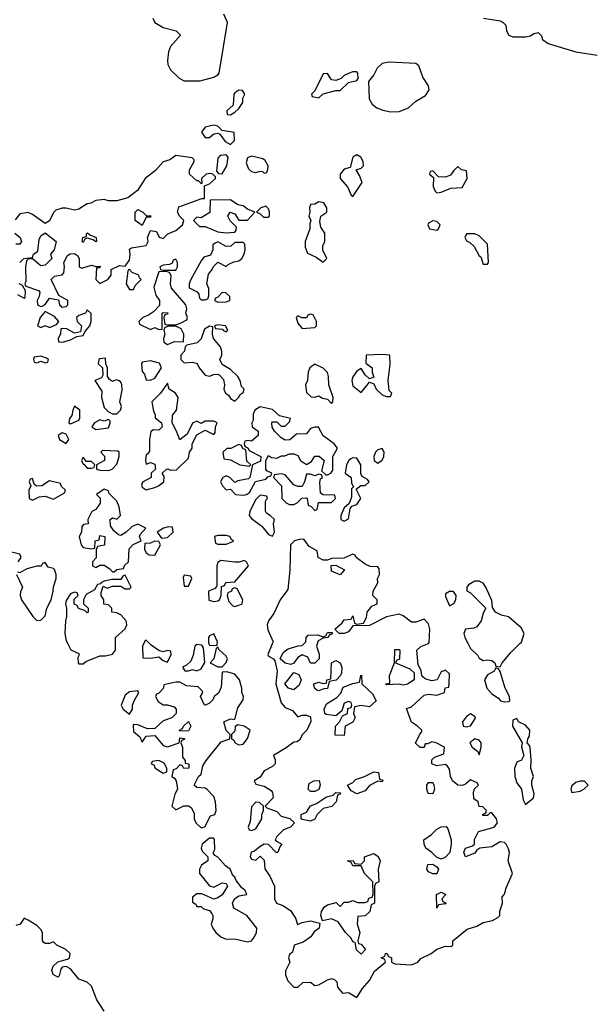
# Model space of a CAD drawing. Header units: inches. Extents: x 2789275 to 2951659, y 860290 to 1033804.
# Tile 173 of 256: x 2863729 to 2866467, y 1018289 to 1022963. Entities that reach past the tile are written whole.
import ezdxf

# ---------------------------------------------------------------- set-up
doc = ezdxf.new("R2010")
doc.units = ezdxf.units.IN
doc.header["$MEASUREMENT"] = 0
doc.layers.add('C8061', color=7, linetype='Continuous')
doc.layers.add('C8062', color=7, linetype='Continuous')

msp = doc.modelspace()

# ---------------------------------------------------------------- linework, layer by layer
at = {"layer": 'C8061', "color": 2, "elevation": 2}
for points in [[(2863957.1, 1020000), (2863971.6, 1019971.6), (2864010, 1019954), (2864011.6, 1019948.4), (2864004.7, 1019935.3), (2864006, 1019910), (2864010, 1019904.7), (2864030, 1019904.7), (2864042.7, 1019917.3), (2864110, 1019942.8), (2864136.5, 1019943.5), (2864170, 1019951.3), (2864184, 1019970), (2864184, 1020000)], [(2864317.5, 1020000), (2864312, 1019990), (2864314, 1019934), (2864350, 1019932), (2864390, 1019938), (2864410, 1019922), (2864430, 1019914), (2864448, 1019950), (2864446, 1019966), (2864430, 1019968), (2864410, 1019962), (2864390, 1019968), (2864353.6, 1019993.6), (2864347.3, 1020000)], [(2864627, 1020000), (2864630, 1019994), (2864650, 1019992), (2864666, 1019994), (2864666.8, 1020000)], [(2864928, 1020000), (2864907.7, 1019950), (2864910, 1019942), (2864934, 1019930), (2864939.6, 1019919.6), (2864951, 1019871), (2864944.7, 1019810), (2864970, 1019721), (2864990, 1019698), (2865023.6, 1019683.6), (2865050, 1019654), (2865070, 1019662), (2865090, 1019662), (2865110, 1019654), (2865111.6, 1019631.6), (2865092, 1019590), (2865071.3, 1019570), (2865056.9, 1019543.1), (2865044.7, 1019535.3), (2865030, 1019534), (2864994, 1019506), (2864934, 1019470), (2864942, 1019450), (2864942, 1019430), (2864930, 1019418), (2864890, 1019398), (2864870, 1019368), (2864842, 1019350), (2864850, 1019334), (2864890, 1019324.7), (2864923.6, 1019303.6), (2864930, 1019294), (2864932, 1019270), (2864894, 1019230), (2864902, 1019222), (2864950, 1019204.7), (2864970, 1019182), (2865011.6, 1019171.6), (2865034, 1019150), (2865014, 1019130), (2864982, 1019118), (2864950, 1019086), (2864942, 1019070), (2864944.7, 1019064.7), (2864974, 1019050), (2864963.6, 1019036.4), (2864954, 1019010), (2864946, 1019010), (2864910, 1019048), (2864890, 1019048.7), (2864870, 1019039), (2864844, 1019016), (2864828.7, 1019011.3), (2864824, 1018990), (2864830, 1018978), (2864850, 1018974), (2864870, 1018992), (2864890, 1018974), (2864892.7, 1018932.7), (2864916.8, 1018896.8), (2864939.1, 1018850), (2864939.3, 1018790), (2864948.2, 1018770), (2864979, 1018759), (2865014.9, 1018734.9), (2865038, 1018698), (2865048.2, 1018668.2), (2865070, 1018678), (2865110, 1018684.7), (2865154, 1018674), (2865151.3, 1018650), (2865127.1, 1018632.9), (2865110.6, 1018609.4), (2865075.3, 1018584.7), (2865032, 1018570), (2865023.6, 1018536.4), (2865010, 1018526), (2865004.7, 1018510), (2865012, 1018490), (2864991.6, 1018448.4), (2864991.6, 1018428.4), (2865001.4, 1018401.4), (2865030, 1018371.3), (2865050, 1018371), (2865072.7, 1018392.7), (2865110, 1018394), (2865130, 1018378), (2865150, 1018381), (2865190, 1018406), (2865211.1, 1018411.1), (2865225.4, 1018405.4), (2865235.3, 1018395.3), (2865238, 1018370), (2865262, 1018342), (2865290, 1018344.7), (2865330, 1018322), (2865356, 1018364), (2865390, 1018402), (2865413.6, 1018446.4), (2865466, 1018490), (2865462, 1018502), (2865446, 1018510), (2865462, 1018518), (2865466, 1018530), (2865474, 1018530), (2865478, 1018518), (2865494, 1018510), (2865494, 1018490), (2865510, 1018482), (2865590, 1018477.3), (2865619, 1018490), (2865634, 1018506), (2865682, 1018530), (2865710, 1018551.3), (2865750, 1018564.7), (2865776.4, 1018563.6), (2865786, 1018570), (2865786, 1018590), (2865854, 1018646), (2865900.2, 1018659.8), (2865930, 1018678), (2865973.2, 1018686.8), (2865999, 1018701), (2866008, 1018710), (2866008.9, 1018731.1), (2866022, 1018770), (2866020.4, 1018799.6), (2866030, 1018812), (2866038, 1018842), (2866069.2, 1018910), (2866048, 1018970), (2866054.5, 1019010), (2866050, 1019028), (2866039, 1019050), (2866030, 1019057.2), (2866010, 1019061.2), (2865970, 1019036), (2865914, 1019030), (2865899.6, 1019020.4), (2865890, 1019006), (2865846, 1018990), (2865838, 1019010), (2865840.4, 1019019.6), (2865846, 1019030), (2865879, 1019041), (2865888, 1019050), (2865888.9, 1019071.1), (2865908, 1019110), (2865982, 1019130), (2865997.2, 1019150), (2865992.7, 1019170), (2865970, 1019198), (2865962, 1019198), (2865950, 1019186), (2865930, 1019186), (2865926, 1019190), (2865942, 1019198), (2865946, 1019210), (2865927.3, 1019227.3), (2865910, 1019228), (2865906, 1019250), (2865884.7, 1019264.7), (2865883.1, 1019296.9), (2865888.7, 1019311.3), (2865908, 1019330), (2865900.4, 1019340.4), (2865870, 1019355.3), (2865846, 1019334), (2865830, 1019328), (2865810, 1019328.7), (2865784, 1019350), (2865774, 1019370), (2865770, 1019406), (2865760.4, 1019420.4), (2865750, 1019428), (2865710, 1019422), (2865686, 1019430), (2865686, 1019450), (2865698, 1019462), (2865742, 1019478), (2865746, 1019510), (2865706, 1019530), (2865685.4, 1019534.6), (2865666, 1019526), (2865654, 1019526), (2865650, 1019508), (2865630, 1019508), (2865608.7, 1019528.7), (2865628.4, 1019571.6), (2865638, 1019582), (2865638, 1019590), (2865618, 1019610), (2865589, 1019629), (2865566, 1019694), (2865590, 1019702), (2865650, 1019756), (2865670, 1019761), (2865710, 1019756), (2865746, 1019770), (2865748.7, 1019791.3), (2865766, 1019794), (2865768.4, 1019811.6), (2865770, 1019858), (2865750, 1019875.3), (2865730, 1019868), (2865711.1, 1019828.9), (2865684.7, 1019824.7), (2865654.6, 1019834.6), (2865643.1, 1019843.1), (2865638, 1019850), (2865634.6, 1019874.6), (2865620.4, 1019900.4), (2865615.3, 1019970), (2865632.9, 1019987.1), (2865665, 1020000)], [(2865141.3, 1020000), (2865138, 1019990), (2865151.1, 1019951.1), (2865151.3, 1019930), (2865130, 1019908), (2865110, 1019908), (2865097.2, 1019937.2), (2865070, 1019948), (2865050, 1019935.3), (2865030, 1019908), (2865016.9, 1019903.1), (2864989, 1019909), (2864966, 1019930), (2864980.2, 1019959.8), (2865003.7, 1019976.3), (2865051.3, 1019991.3), (2865070, 1019992), (2865078, 1020000)], [(2865858.8, 1020000), (2865870, 1019978.8), (2865904.5, 1019944.5), (2865910, 1019932), (2865930, 1019922), (2865950, 1019924.7), (2865970, 1019921), (2865984.7, 1019910), (2865990, 1019894), (2866010, 1019892), (2866019, 1019910), (2866060.7, 1019959.3), (2866102.2, 1020000)], [(2864130, 1018257.2), (2864094.5, 1018310), (2864070, 1018375.3), (2864050, 1018394), (2864009.3, 1018409.3), (2863970, 1018458), (2863950, 1018468), (2863930, 1018466), (2863923.6, 1018456.4), (2863916, 1018424), (2863910, 1018418), (2863888.7, 1018430), (2863882, 1018450), (2863888, 1018470), (2863910, 1018491.3), (2863956.4, 1018503.6), (2863966, 1018510), (2863968, 1018530), (2863948, 1018550), (2863906, 1018570), (2863890, 1018586), (2863870, 1018578), (2863850, 1018578), (2863843.1, 1018583.1), (2863838, 1018590), (2863838, 1018630), (2863830, 1018644), (2863810, 1018662.7), (2863770, 1018688.7), (2863750, 1018698), (2863732, 1018670), (2863710, 1018664)]]:
    msp.add_lwpolyline(points, dxfattribs=at)
for points in [[(2864570, 1019997.2), (2864561, 1019990), (2864553.2, 1019946.8), (2864541.4, 1019918.6), (2864521, 1019899), (2864502, 1019890), (2864512.7, 1019872.7), (2864530, 1019872), (2864550, 1019878), (2864570, 1019872), (2864590, 1019882), (2864608.4, 1019911.6), (2864602, 1019982), (2864593.6, 1019993.6)], [(2864670, 1019986), (2864662, 1019978), (2864651.3, 1019928.7), (2864634, 1019910), (2864670, 1019892), (2864690, 1019892), (2864710, 1019912), (2864716, 1019930), (2864710, 1019942), (2864674, 1019974)], [(2865550, 1019804), (2865530, 1019809), (2865470, 1019806), (2865466, 1019810), (2865486, 1019814), (2865484, 1019850), (2865508, 1019910), (2865510, 1019974), (2865530, 1019974), (2865534, 1019970), (2865531.6, 1019928.4), (2865518, 1019922), (2865514, 1019910), (2865581, 1019881), (2865602, 1019862), (2865602, 1019830), (2865570, 1019808.7)], [(2865150, 1019778), (2865140.4, 1019780.4), (2865128, 1019790), (2865126, 1019810), (2865150, 1019818), (2865170, 1019812), (2865186, 1019814), (2865188, 1019830), (2865206, 1019834), (2865209.2, 1019910.8), (2865230, 1019922), (2865250.8, 1019910.8), (2865258, 1019890), (2865256.9, 1019863.1), (2865252, 1019850), (2865231.3, 1019828.7), (2865198, 1019822), (2865190, 1019788), (2865172.7, 1019787.3)], [(2864712, 1019868), (2864690, 1019866), (2864685.5, 1019794.5), (2864673.4, 1019766.6), (2864652, 1019750), (2864645.4, 1019734.6), (2864630, 1019718), (2864611.1, 1019708.9), (2864606, 1019710), (2864588, 1019750), (2864598, 1019770), (2864596.4, 1019776.4), (2864576.4, 1019796.4), (2864520.9, 1019800.9), (2864490, 1019819), (2864470, 1019819), (2864414, 1019806), (2864412, 1019790), (2864390, 1019766), (2864378, 1019762), (2864374, 1019750), (2864387.1, 1019727.1), (2864410, 1019711.3), (2864430, 1019711), (2864462, 1019702), (2864471.3, 1019690), (2864472, 1019670), (2864450.7, 1019649.3), (2864410, 1019635.3), (2864370, 1019598), (2864336.4, 1019596.4), (2864290, 1019615.3), (2864270, 1019618), (2864267.1, 1019612.9), (2864270, 1019584.7), (2864298.8, 1019558.8), (2864310, 1019534), (2864330, 1019562), (2864370, 1019564.7), (2864410, 1019518), (2864430, 1019511.3), (2864486, 1019530), (2864490, 1019554), (2864511.6, 1019551.6), (2864510, 1019546), (2864498, 1019542), (2864494, 1019530), (2864502, 1019510), (2864502, 1019462), (2864514, 1019446), (2864514, 1019434), (2864532, 1019430), (2864532, 1019410), (2864508, 1019408), (2864502, 1019422), (2864490, 1019426), (2864472.7, 1019407.3), (2864458, 1019402), (2864452, 1019370), (2864463.5, 1019363.5), (2864472, 1019350), (2864478, 1019310), (2864466, 1019286), (2864452, 1019230), (2864470, 1019212), (2864508, 1019232), (2864531.1, 1019231.1), (2864543.6, 1019223.6), (2864556.9, 1019196.9), (2864558, 1019170), (2864566, 1019150), (2864590, 1019126.8), (2864608.4, 1019131.6), (2864635.3, 1019184.7), (2864655.3, 1019190), (2864662, 1019210), (2864659, 1019250), (2864650, 1019275.3), (2864618, 1019310), (2864610, 1019315.3), (2864570, 1019318), (2864558, 1019330), (2864578, 1019370), (2864590, 1019382), (2864599.3, 1019420.7), (2864613.8, 1019446.2), (2864684.8, 1019535.2), (2864726, 1019550), (2864728, 1019570), (2864709.1, 1019589.1), (2864698, 1019630), (2864730, 1019644.7), (2864750, 1019642), (2864764.1, 1019695.9), (2864790, 1019734), (2864792, 1019750), (2864784, 1019770), (2864784, 1019790), (2864773.2, 1019830), (2864750, 1019856)], [(2865030, 1019782), (2865006, 1019790), (2864988, 1019810), (2865030, 1019864.7), (2865054.8, 1019854.8), (2865064.7, 1019830), (2865055.3, 1019804.7)], [(2865390, 1019702), (2865350, 1019708), (2865318, 1019702), (2865314, 1019670), (2865322, 1019650), (2865311.1, 1019628.9), (2865274, 1019610), (2865270, 1019566), (2865227.3, 1019567.3), (2865228, 1019610), (2865248, 1019630), (2865262, 1019658), (2865286, 1019670), (2865287.3, 1019692.7), (2865302, 1019698), (2865306, 1019710), (2865302, 1019722), (2865290, 1019726), (2865270, 1019718), (2865258, 1019682), (2865230, 1019658), (2865184.7, 1019664.7), (2865178, 1019670), (2865175.3, 1019690), (2865185.2, 1019714.8), (2865234, 1019746), (2865254, 1019766), (2865264.7, 1019795.3), (2865310, 1019812), (2865342, 1019818), (2865348, 1019850), (2865351.6, 1019851.6), (2865354, 1019810), (2865403.6, 1019763.6), (2865422, 1019730)], [(2865990, 1019886), (2865982, 1019870), (2865950, 1019854), (2865935.5, 1019830), (2865946.4, 1019790), (2865970, 1019762.8), (2866002.5, 1019742.5), (2866012, 1019730), (2866030, 1019724.9), (2866050, 1019726), (2866056, 1019730), (2866055.1, 1019750), (2866034, 1019790), (2866010, 1019868.7), (2866002, 1019882)], [(2864290, 1019778), (2864250, 1019772.3), (2864230, 1019756), (2864210.8, 1019710), (2864221, 1019690), (2864250, 1019666), (2864264, 1019690), (2864265.2, 1019710), (2864273.2, 1019730), (2864295.3, 1019770)], [(2865870, 1019668.7), (2865850, 1019655.3), (2865832, 1019630), (2865834, 1019610), (2865850, 1019606.8), (2865870, 1019611.3), (2865892.5, 1019647.5), (2865890, 1019655.3)], [(2864490, 1019586), (2864488, 1019590), (2864502, 1019598), (2864506, 1019610), (2864530, 1019631.3), (2864542, 1019610), (2864530, 1019588)], [(2864764.7, 1019615.3), (2864752, 1019608), (2864750, 1019586), (2864734, 1019570), (2864734, 1019550), (2864744.7, 1019544.7), (2864751.3, 1019530), (2864763.4, 1019523.4), (2864770, 1019520.7), (2864790, 1019524.9), (2864810, 1019551.3), (2864822.7, 1019590), (2864795.3, 1019610)], [(2866090, 1019646), (2866070, 1019638), (2866068, 1019610), (2866114, 1019530), (2866112, 1019510), (2866122, 1019470), (2866112, 1019448), (2866090, 1019438), (2866078.8, 1019410), (2866080.5, 1019370), (2866090, 1019341), (2866111, 1019310), (2866119.8, 1019259.8), (2866130, 1019238), (2866169, 1019270), (2866171.4, 1019288.6), (2866161.2, 1019330), (2866161.2, 1019350), (2866168.7, 1019370), (2866155.3, 1019410), (2866157.2, 1019450), (2866151.9, 1019508.1), (2866150, 1019518), (2866138, 1019530), (2866142, 1019550), (2866150, 1019562), (2866151.6, 1019590), (2866130, 1019614), (2866098, 1019630)], [(2865890, 1019549.2), (2865866, 1019530), (2865878, 1019510), (2865904.7, 1019490), (2865910, 1019474), (2865919.3, 1019510), (2865919.5, 1019530), (2865910, 1019542.7)], [(2864390, 1019446), (2864358, 1019442), (2864354, 1019430), (2864365.4, 1019425.4), (2864372, 1019410), (2864410, 1019386.8), (2864427.3, 1019392.7), (2864428, 1019410), (2864414.6, 1019434.6)], [(2865450, 1019346), (2865430, 1019348), (2865390, 1019328), (2865370, 1019302), (2865330, 1019288.7), (2865303.1, 1019303.1), (2865286, 1019330), (2865310, 1019342), (2865324, 1019356), (2865366, 1019370), (2865410, 1019392), (2865432, 1019390), (2865438, 1019358), (2865452.7, 1019352.7)], [(2865110, 1019299), (2865099, 1019310), (2865102.7, 1019337.3), (2865126, 1019350), (2865151.1, 1019351.1), (2865156, 1019330), (2865150, 1019308.7), (2865130, 1019299)], [(2865690, 1019288), (2865668.7, 1019290), (2865662, 1019310), (2865662, 1019330), (2865670, 1019342), (2865690, 1019342), (2865696, 1019330), (2865698, 1019310)], [(2866390, 1019348.7), (2866370, 1019342), (2866350, 1019326), (2866346, 1019310), (2866350, 1019294), (2866390, 1019301), (2866408, 1019310), (2866428, 1019330), (2866410, 1019348)], [(2865110, 1019159), (2865070, 1019166), (2865066, 1019170), (2865066, 1019190), (2865090, 1019202), (2865109.1, 1019230.9), (2865138, 1019242), (2865185.6, 1019274.4), (2865218, 1019282), (2865230, 1019294), (2865252.7, 1019292.7), (2865250, 1019286), (2865238, 1019282), (2865232, 1019250), (2865211, 1019229), (2865170, 1019218), (2865142, 1019190), (2865130, 1019168)], [(2864850, 1019248), (2864830, 1019226), (2864822.8, 1019157.2), (2864814, 1019130), (2864818, 1019118), (2864830, 1019114), (2864850, 1019122), (2864878, 1019170), (2864878, 1019190), (2864886, 1019210), (2864886, 1019230), (2864867.3, 1019247.3)], [(2865730, 1018978), (2865707.3, 1018987.3), (2865686, 1019010), (2865658, 1019030), (2865648.7, 1019050), (2865648, 1019070), (2865684.7, 1019095.3), (2865710, 1019121), (2865730, 1019132), (2865754, 1019134), (2865762, 1019122), (2865778, 1019070), (2865778, 1019050), (2865772, 1019010), (2865750, 1018988)], [(2864650, 1019078), (2864630, 1019078), (2864596, 1019050), (2864591, 1019030), (2864596, 1019016), (2864622, 1018990), (2864622, 1018970), (2864592, 1018950), (2864582, 1018930), (2864582, 1018910), (2864630, 1018851), (2864650, 1018846), (2864690, 1018866), (2864710, 1018862), (2864716, 1018850), (2864690.6, 1018809.4), (2864670, 1018794), (2864650, 1018788), (2864594, 1018814), (2864570, 1018814), (2864550, 1018798), (2864550, 1018774), (2864564.7, 1018764.7), (2864570, 1018754), (2864590, 1018754), (2864602, 1018742), (2864630, 1018734), (2864641, 1018721), (2864646, 1018710), (2864645.4, 1018694.6), (2864638, 1018670), (2864646, 1018650), (2864661, 1018630), (2864684.7, 1018610), (2864710, 1018598.8), (2864750, 1018600.7), (2864810, 1018585.5), (2864829.3, 1018590.7), (2864844, 1018610), (2864854, 1018630), (2864855.3, 1018650), (2864808, 1018710), (2864745.2, 1018745.2), (2864739, 1018770), (2864748.7, 1018790), (2864770, 1018804), (2864808, 1018810), (2864799, 1018830), (2864782.9, 1018842.9), (2864757, 1018877), (2864750, 1018893.2), (2864740.7, 1018900.7), (2864729, 1018930), (2864706.8, 1018946.8), (2864670, 1018988), (2864655.3, 1018995.3), (2864648, 1019008), (2864655.5, 1019024.5), (2864653.2, 1019070)], [(2865350, 1018528), (2865328.4, 1018548.4), (2865322, 1018582), (2865310, 1018586), (2865303.1, 1018603.1), (2865275.3, 1018630), (2865240.4, 1018680.4), (2865210, 1018695.3), (2865166, 1018686), (2865158, 1018710), (2865162, 1018730), (2865175.3, 1018750), (2865190, 1018761), (2865232, 1018772), (2865250, 1018754), (2865270, 1018774), (2865290, 1018774), (2865310, 1018782), (2865332.7, 1018772.7), (2865367.3, 1018772.7), (2865382, 1018778), (2865387.3, 1018792.7), (2865402, 1018798), (2865407.3, 1018812.7), (2865406, 1018870), (2865366, 1018910), (2865350, 1018946), (2865310, 1018946), (2865302, 1018962), (2865286, 1018970), (2865311.6, 1018971.6), (2865318, 1018958), (2865350, 1018954), (2865366, 1018970), (2865366, 1018990), (2865410, 1019004.7), (2865431.1, 1018991.1), (2865441, 1018970), (2865431.3, 1018930), (2865434, 1018870), (2865418, 1018862), (2865414, 1018850), (2865414, 1018770), (2865398, 1018762), (2865390.9, 1018729.1), (2865370, 1018708.7), (2865334, 1018706), (2865331.3, 1018670), (2865344.7, 1018630), (2865334, 1018590), (2865338, 1018578), (2865350, 1018574), (2865371.3, 1018550)], [(2865710, 1018908), (2865690, 1018908.7), (2865670, 1018918), (2865662, 1018930), (2865667.3, 1018952.7), (2865690, 1018954), (2865710, 1018942), (2865718, 1018930)], [(2865710, 1018746), (2865708.7, 1018810), (2865730, 1018822), (2865752, 1018810), (2865734, 1018790), (2865738, 1018778), (2865754, 1018770), (2865750, 1018766), (2865718, 1018762)]]:
    msp.add_lwpolyline(points, close=True, dxfattribs=at)
at = {"layer": 'C8062', "color": 2, "elevation": 2}
for points in [[(2864361.6, 1022970), (2864370.7, 1022950), (2864410, 1022926), (2864472, 1022910), (2864492, 1022890), (2864444.4, 1022835.6), (2864435.5, 1022810), (2864430.5, 1022770), (2864433, 1022750), (2864445.7, 1022725.7), (2864485.7, 1022685.7), (2864510, 1022673), (2864586.3, 1022673.7), (2864650, 1022690.8), (2864670, 1022701), (2864676, 1022710), (2864715.1, 1022950), (2864698, 1022990)], [(2865930.7, 1022970.7), (2866010, 1022957.3), (2866024.7, 1022950), (2866036.8, 1022936.8), (2866040.7, 1022910), (2866050.8, 1022890), (2866070, 1022882), (2866130, 1022881.6), (2866153.8, 1022886.2), (2866170, 1022898), (2866190, 1022902), (2866206, 1022886), (2866211.3, 1022870), (2866238, 1022850), (2866370, 1022810.4), (2866470, 1022795.3)], [(2863729, 1021811), (2863748, 1021830), (2863790, 1021834), (2863795.3, 1021850), (2863815.6, 1021864.4), (2863820.7, 1021919.3), (2863830, 1021938), (2863850, 1021952), (2863902, 1021910), (2863892, 1021870), (2863876, 1021850), (2863882, 1021830), (2863850, 1021798), (2863830, 1021795.3), (2863790, 1021828), (2863770, 1021826), (2863762, 1021818), (2863756, 1021790), (2863758, 1021722), (2863754, 1021710), (2863758, 1021698), (2863818, 1021678), (2863824.7, 1021670), (2863822, 1021650), (2863812, 1021630), (2863814, 1021610), (2863830, 1021602), (2863836.4, 1021603.6), (2863850, 1021612), (2863870, 1021642), (2863912.7, 1021632.7), (2863918, 1021610), (2863930, 1021598), (2863950, 1021602), (2863958, 1021610), (2863958, 1021630), (2863914.6, 1021654.6), (2863878, 1021730), (2863894, 1021746), (2863930, 1021752), (2863939, 1021761), (2863942, 1021790), (2863938, 1021810), (2863956.4, 1021843.6), (2863968.9, 1021851.1), (2863990, 1021854), (2864003.6, 1021843.6), (2864012, 1021830), (2864012, 1021790), (2864024, 1021784), (2864070, 1021798), (2864090, 1021791.3), (2864112.7, 1021792.7), (2864106, 1021786), (2864094, 1021786), (2864091.3, 1021730), (2864110, 1021711.3), (2864148, 1021730), (2864164, 1021750), (2864163.1, 1021776.9), (2864203.1, 1021796.9), (2864230, 1021794), (2864250, 1021822), (2864254, 1021850), (2864250, 1021874), (2864260.2, 1021879.8), (2864329.1, 1021890.9), (2864339, 1021910), (2864335.3, 1021930), (2864350, 1021962), (2864378, 1021958), (2864391.6, 1021931.6), (2864410, 1021924.7), (2864432.9, 1021947.1), (2864470, 1021962.8), (2864502, 1021990), (2864508, 1022010), (2864489.1, 1022029.1), (2864479, 1022050), (2864485.2, 1022074.8), (2864594, 1022114), (2864606, 1022114), (2864606, 1022174), (2864630, 1022184.7), (2864658, 1022210), (2864658, 1022218), (2864646, 1022230), (2864633.6, 1022233.6), (2864614, 1022230), (2864592, 1022210), (2864594, 1022186), (2864590, 1022186), (2864578, 1022198), (2864570, 1022198), (2864535.3, 1022230), (2864535.3, 1022250), (2864558, 1022290), (2864558, 1022298), (2864547.3, 1022307.3), (2864470, 1022318), (2864442, 1022298), (2864410, 1022289), (2864373.2, 1022246.8), (2864324, 1022210), (2864288.1, 1022151.9), (2864242.8, 1022117.2), (2864190, 1022104), (2864150, 1022104), (2864130, 1022109), (2864090, 1022105.2), (2864067.3, 1022092.7), (2864050, 1022089), (2864010, 1022064), (2863990, 1022059), (2863950, 1022068.7), (2863930, 1022068.7), (2863901, 1022059), (2863890, 1022048), (2863870, 1022008), (2863850, 1021995.3), (2863790, 1022039), (2863770, 1022048.7), (2863730, 1022042), (2863707.3, 1022012.7)], [(2863706, 1021950), (2863730.8, 1021930), (2863738, 1021910), (2863730, 1021898), (2863710, 1021898)], [(2863718, 1021658), (2863750, 1021642), (2863755.3, 1021644.7), (2863756.4, 1021676.4), (2863742, 1021702), (2863726, 1021710)], [(2865665, 1020000), (2865670, 1020002), (2865672.9, 1020007.1), (2865675.6, 1020070), (2865670, 1020096), (2865650, 1020117), (2865610, 1020102.7), (2865590, 1020102.7), (2865550, 1020134), (2865530, 1020142), (2865470, 1020128.7), (2865390, 1020088), (2865310, 1020086), (2865290, 1020058), (2865270, 1020048.7), (2865246, 1020050), (2865226, 1020070), (2865260.4, 1020099.6), (2865270, 1020114), (2865302, 1020118), (2865310, 1020134), (2865318, 1020098), (2865330, 1020094), (2865362, 1020098), (2865375.3, 1020124.7), (2865378, 1020150), (2865401.2, 1020178.8), (2865426, 1020190), (2865426, 1020210), (2865406, 1020230), (2865408, 1020250), (2865428.7, 1020290), (2865428, 1020310), (2865438, 1020330), (2865436.4, 1020356.4), (2865430, 1020366), (2865392.7, 1020367.3), (2865370, 1020379), (2865326, 1020410), (2865322, 1020422), (2865310, 1020426), (2865267.3, 1020407.3), (2865210, 1020406), (2865190, 1020398), (2865170, 1020398), (2865146, 1020410), (2865142, 1020442), (2865103.1, 1020463.1), (2865078, 1020498), (2865056.4, 1020496.4), (2865034, 1020490), (2865014, 1020470), (2865011.3, 1020350), (2865001.4, 1020258.6), (2864966.4, 1020210), (2864936.1, 1020143.9), (2864910.8, 1020110), (2864904, 1020090), (2864907.5, 1020067.5), (2864932, 1020010), (2864928, 1020000)], [(2863722, 1020390), (2863735.3, 1020410), (2863730, 1020426), (2863678, 1020438)], [(2863714, 1020330), (2863742, 1020270), (2863732.7, 1020247.3), (2863732, 1020230), (2863738, 1020210), (2863791.3, 1020130), (2863810, 1020111.3), (2863830, 1020112), (2863850, 1020134), (2863858, 1020170), (2863878, 1020210), (2863888.7, 1020250), (2863888.9, 1020271.1), (2863902, 1020310), (2863902, 1020330), (2863893.6, 1020353.6), (2863890, 1020358), (2863864, 1020364), (2863850, 1020386), (2863838, 1020382), (2863831.6, 1020368.4), (2863810, 1020368.7), (2863762.8, 1020357.2), (2863730, 1020338), (2863720.4, 1020340.4)], [(2864184, 1020000), (2864184, 1020030), (2864230, 1020072), (2864237.2, 1020090), (2864234, 1020110), (2864210, 1020138), (2864190, 1020148), (2864166, 1020150), (2864166, 1020170), (2864150, 1020186), (2864128.7, 1020188.7), (2864128, 1020210), (2864115.3, 1020230), (2864116.4, 1020243.6), (2864126, 1020274), (2864144.7, 1020264.7), (2864170, 1020274), (2864210, 1020274), (2864230, 1020262), (2864250, 1020262), (2864258, 1020270), (2864230, 1020326), (2864218, 1020322), (2864210, 1020306), (2864166, 1020306), (2864130, 1020298), (2864114, 1020290), (2864114, 1020286), (2864098, 1020282), (2864083.6, 1020256.4), (2864045.4, 1020234.6), (2864032, 1020210), (2864032, 1020190), (2864054, 1020170), (2864054, 1020150), (2864050, 1020148), (2864038, 1020158), (2864008.4, 1020168.4), (2864002, 1020182), (2863988.4, 1020188.4), (2863988, 1020212), (2864006, 1020230), (2864002, 1020242), (2863990, 1020246), (2863970, 1020238), (2863950, 1020206), (2863946, 1020190), (2863952, 1020170), (2863952, 1020130), (2863946, 1020110), (2863942.8, 1020050), (2863950, 1020014), (2863957.1, 1020000)], [(2866102.2, 1020000), (2866111.2, 1020008.8), (2866124.5, 1020050), (2866110, 1020077), (2866050, 1020128.7), (2866016.6, 1020136.6), (2865988, 1020150), (2865973.6, 1020173.6), (2865970, 1020206), (2865942, 1020270), (2865930, 1020288), (2865910, 1020298), (2865890, 1020298), (2865859.6, 1020280.4), (2865852, 1020270), (2865852.7, 1020252.7), (2865870, 1020242), (2865942, 1020170), (2865930, 1020146), (2865920.7, 1020110), (2865898.8, 1020081.2), (2865885.5, 1020074.5), (2865846, 1020070), (2865837.3, 1020050), (2865843, 1020030), (2865858.8, 1020000)], [(2864666.8, 1020000), (2864668, 1020010), (2864650, 1020048), (2864630, 1020038), (2864624.7, 1020030), (2864624.7, 1020004.7), (2864627, 1020000)], [(2865078, 1020000), (2865088, 1020010), (2865088.9, 1020031.1), (2865098, 1020042), (2865143.6, 1020043.6), (2865170, 1020034), (2865182, 1020038), (2865190, 1020054), (2865214, 1020054), (2865210, 1020046), (2865198, 1020042), (2865194, 1020030), (2865170, 1020028), (2865146, 1020014), (2865141.3, 1020000)], [(2864347.3, 1020000), (2864330, 1020018), (2864325.4, 1020014.6), (2864317.5, 1020000)]]:
    msp.add_lwpolyline(points, dxfattribs=at)
for points in [[(2865481.2, 1022761.2), (2865450, 1022755.1), (2865426.9, 1022733.1), (2865410, 1022701.2), (2865384.7, 1022670), (2865388, 1022588), (2865402, 1022562), (2865424.9, 1022544.9), (2865453.7, 1022533.7), (2865490, 1022526), (2865530, 1022526.8), (2865575.6, 1022544.4), (2865610, 1022576.3), (2865655.9, 1022604.1), (2865672.7, 1022630), (2865669.5, 1022650), (2865642.9, 1022690), (2865624.1, 1022744.1), (2865610, 1022756)], [(2865330, 1022715.3), (2865310, 1022715.3), (2865294, 1022710), (2865270, 1022698), (2865256, 1022684), (2865230, 1022675.3), (2865210, 1022678), (2865190, 1022708), (2865170, 1022706), (2865130, 1022626), (2865114, 1022610), (2865118, 1022598), (2865150, 1022592), (2865169.1, 1022610.9), (2865230, 1022626.8), (2865250, 1022626.8), (2865290, 1022664.7), (2865330, 1022674), (2865335.3, 1022684.7), (2865334, 1022710)], [(2864770, 1022628), (2864750, 1022615.3), (2864746, 1022610), (2864742, 1022558), (2864712, 1022530), (2864714, 1022514), (2864730, 1022512), (2864750, 1022524.7), (2864770, 1022542), (2864788, 1022570), (2864788, 1022590), (2864798, 1022610), (2864787.3, 1022627.3)], [(2864650, 1022462), (2864610, 1022453.2), (2864592, 1022430), (2864610, 1022404.7), (2864630, 1022404.7), (2864650, 1022422), (2864670, 1022424.7), (2864679.8, 1022419.8), (2864705.2, 1022385.2), (2864730, 1022371.3), (2864748.7, 1022390), (2864747.3, 1022427.3), (2864690, 1022438), (2864670, 1022458)], [(2864710, 1022322), (2864681.4, 1022318.6), (2864670, 1022306), (2864663.6, 1022243.6), (2864672.7, 1022232.7), (2864690, 1022232), (2864713.2, 1022270), (2864719, 1022310)], [(2865330, 1022321.2), (2865311.3, 1022310), (2865298, 1022262), (2865270, 1022254), (2865251.3, 1022230), (2865251.3, 1022210), (2865284.7, 1022170), (2865302, 1022130), (2865310, 1022124.7), (2865355.3, 1022190), (2865343.1, 1022223.1), (2865326, 1022250), (2865350, 1022258), (2865362, 1022270), (2865359, 1022290), (2865348.7, 1022310)], [(2864830, 1022316), (2864810, 1022308), (2864803.5, 1022283.5), (2864815.3, 1022255.3), (2864830, 1022242), (2864850, 1022238), (2864870, 1022244.7), (2864882, 1022242), (2864890, 1022234), (2864902, 1022238), (2864907.3, 1022252.7), (2864908, 1022270), (2864894.6, 1022294.6), (2864883.1, 1022303.1)], [(2865810, 1022266), (2865790, 1022248), (2865774.4, 1022225.6), (2865750, 1022215.3), (2865718, 1022218), (2865690, 1022246), (2865678, 1022242), (2865674, 1022230), (2865694, 1022214), (2865691.6, 1022171.6), (2865702, 1022150), (2865710, 1022142), (2865730, 1022144.7), (2865776.4, 1022163.6), (2865830, 1022166), (2865853.2, 1022210), (2865850, 1022246), (2865826, 1022250)], [(2864730, 1022108), (2864632.7, 1022107.3), (2864631.3, 1022048.7), (2864590, 1022022), (2864570, 1022026), (2864554, 1022010), (2864582, 1021982), (2864610, 1021981), (2864670, 1021956), (2864710, 1021951.3), (2864750, 1021954), (2864756.4, 1021963.6), (2864758, 1021978), (2864728.9, 1022008.9), (2864718, 1022030), (2864728, 1022050), (2864750, 1022042), (2864770, 1022012), (2864790, 1022011.3), (2864810, 1022012), (2864846, 1022050), (2864810, 1022064), (2864790, 1022079), (2864764, 1022084)], [(2865150, 1022099), (2865130, 1022088), (2865110, 1022086), (2865104.7, 1022070), (2865106, 1022050), (2865101, 1022030), (2865112, 1022010), (2865106, 1021994), (2865106.8, 1021970), (2865084.9, 1021910), (2865084, 1021884), (2865094.8, 1021854.8), (2865136, 1021836), (2865170, 1021812), (2865188, 1021830), (2865168.7, 1021868.7), (2865168.7, 1021890), (2865178, 1021910), (2865178, 1021950), (2865158, 1021978), (2865154.6, 1022005.4), (2865158, 1022030), (2865188, 1022050), (2865188, 1022070), (2865173.6, 1022093.6)], [(2864310, 1021986), (2864278, 1022010), (2864278, 1022050), (2864290, 1022062), (2864314, 1022050), (2864330, 1022034), (2864351.6, 1022031.6), (2864350, 1022026), (2864330, 1022026)], [(2864898, 1022078), (2864874, 1022070), (2864854, 1022050), (2864870, 1022042), (2864886, 1022026), (2864910, 1022026), (2864915.3, 1022030), (2864915.3, 1022050), (2864910, 1022066)], [(2865690, 1022008), (2865670, 1021998), (2865666, 1021990), (2865674, 1021970), (2865710, 1021964.7), (2865718, 1021970), (2865726, 1021990), (2865710, 1022006)], [(2864090, 1021908), (2864078, 1021918), (2864050, 1021926), (2864038, 1021922), (2864030, 1021906), (2864026, 1021910), (2864028.7, 1021930), (2864046, 1021934), (2864046, 1021946), (2864051.1, 1021951.1), (2864062, 1021942), (2864092, 1021930), (2864094, 1021910)], [(2865890, 1021946), (2865850, 1021946), (2865842, 1021930), (2865850, 1021914), (2865866, 1021906), (2865886.4, 1021886.4), (2865910, 1021842), (2865918, 1021838), (2865930, 1021802), (2865950, 1021802), (2865955.3, 1021810), (2865950, 1021898), (2865910, 1021938)], [(2864670, 1021908.7), (2864656.9, 1021903.1), (2864646, 1021894), (2864646, 1021870), (2864634.8, 1021845.2), (2864604, 1021836), (2864590, 1021818), (2864542, 1021730), (2864534, 1021710), (2864534, 1021690), (2864572, 1021672), (2864579.6, 1021659.6), (2864582, 1021642), (2864590, 1021634), (2864610, 1021634), (2864622, 1021638), (2864627.3, 1021652.7), (2864627.3, 1021687.3), (2864618, 1021710), (2864624.7, 1021755.3), (2864643.1, 1021776.9), (2864649.1, 1021790.9), (2864670, 1021812), (2864710, 1021792), (2864719, 1021801), (2864746, 1021814), (2864770, 1021818.8), (2864784, 1021830), (2864795.3, 1021850), (2864799, 1021870), (2864798, 1021898), (2864790, 1021906), (2864750, 1021906), (2864731.6, 1021888.4), (2864710, 1021886)], [(2864470, 1021826), (2864458, 1021822), (2864452.7, 1021807.3), (2864439.6, 1021800.4), (2864410, 1021798), (2864394, 1021790), (2864398, 1021778), (2864410, 1021774), (2864470, 1021774), (2864478, 1021790), (2864478, 1021810)], [(2864250, 1021778), (2864243.6, 1021776.4), (2864242, 1021770), (2864234, 1021710), (2864250, 1021682), (2864270, 1021682), (2864278, 1021702), (2864306, 1021730), (2864298, 1021738), (2864295.3, 1021750), (2864263.1, 1021763.1)], [(2864427.3, 1021767.3), (2864390, 1021766), (2864366, 1021694), (2864375.3, 1021655.3), (2864392, 1021630), (2864392.7, 1021607.3), (2864363.6, 1021576.4), (2864339.8, 1021560.2), (2864314, 1021550), (2864294, 1021530), (2864298, 1021518), (2864350, 1021492), (2864370, 1021502), (2864390, 1021492), (2864406, 1021494), (2864406, 1021570), (2864410, 1021574), (2864431.6, 1021571.6), (2864430, 1021566), (2864418, 1021562), (2864414, 1021550), (2864418, 1021518), (2864430, 1021514), (2864470, 1021514), (2864496.4, 1021523.6), (2864522, 1021538), (2864526, 1021550), (2864518, 1021570), (2864522, 1021590), (2864518, 1021610), (2864449.3, 1021689.3), (2864445.2, 1021710), (2864448, 1021748), (2864442, 1021762)], [(2864690, 1021668), (2864670, 1021646), (2864658, 1021642), (2864654, 1021630), (2864670, 1021622), (2864710, 1021624.7), (2864726, 1021630), (2864726, 1021650), (2864707.3, 1021667.3)], [(2863850, 1021578), (2863826, 1021550), (2863814, 1021510), (2863830, 1021502), (2863850, 1021512), (2863870, 1021502), (2863903.1, 1021516.9), (2863915.3, 1021530), (2863894, 1021554)], [(2864050, 1021586), (2864042, 1021570), (2864010, 1021559), (2863998, 1021550), (2864002, 1021530), (2864022, 1021510), (2864018, 1021482), (2863990, 1021475.3), (2863950, 1021498), (2863924.7, 1021495.3), (2863922, 1021470), (2863912, 1021450), (2863914, 1021434), (2863932, 1021432), (2863970, 1021442.8), (2864000.4, 1021459.6), (2864030, 1021464.7), (2864038, 1021482), (2864062, 1021510), (2864068.7, 1021530), (2864068, 1021568)], [(2865110, 1021566), (2865098, 1021562), (2865090, 1021548), (2865068, 1021548), (2865050, 1021558), (2865042, 1021550), (2865050, 1021522), (2865070, 1021498), (2865130, 1021502), (2865138, 1021510), (2865138, 1021530), (2865122, 1021562)], [(2864470, 1021508), (2864432.7, 1021507.3), (2864418, 1021502), (2864414, 1021490), (2864418, 1021470), (2864412, 1021450), (2864412.7, 1021432.7), (2864430, 1021422), (2864464.7, 1021435.3), (2864506, 1021434), (2864508, 1021470), (2864495.3, 1021495.3)], [(2864630, 1021508), (2864606, 1021494), (2864591, 1021449), (2864571, 1021429), (2864522, 1021418), (2864514, 1021410), (2864512, 1021390), (2864494, 1021370), (2864494, 1021350), (2864510, 1021334), (2864550, 1021338), (2864571.3, 1021331.3), (2864581, 1021310), (2864610, 1021276), (2864630, 1021271), (2864650, 1021278.8), (2864670, 1021281), (2864676.8, 1021276.8), (2864695.9, 1021255.9), (2864700.7, 1021230), (2864698.8, 1021210), (2864706, 1021190), (2864721, 1021181), (2864730, 1021164.7), (2864750, 1021152), (2864768, 1021170), (2864775.3, 1021184.7), (2864790, 1021194), (2864794, 1021210), (2864782, 1021222), (2864775.1, 1021250), (2864764, 1021270), (2864730, 1021302), (2864690, 1021326), (2864679, 1021350), (2864688.7, 1021370), (2864688.7, 1021390), (2864682, 1021410), (2864648.7, 1021450), (2864644, 1021470), (2864646, 1021506)], [(2864670, 1021515.3), (2864654, 1021510), (2864658, 1021498), (2864694, 1021494), (2864694, 1021490), (2864710, 1021482), (2864718, 1021490), (2864706, 1021510)], [(2863830, 1021366), (2863798, 1021362), (2863794, 1021350), (2863798, 1021338), (2863810, 1021334), (2863830, 1021342), (2863850, 1021334), (2863862, 1021338), (2863866, 1021350), (2863856.4, 1021356.4)], [(2864136.4, 1021356.4), (2864110, 1021354), (2864104.7, 1021350), (2864102, 1021330), (2864122, 1021310), (2864123.6, 1021276.4), (2864116.9, 1021263.1), (2864086, 1021250), (2864119.6, 1021199.6), (2864118, 1021170), (2864130, 1021122), (2864150, 1021102), (2864170, 1021092), (2864190, 1021092), (2864208, 1021110), (2864212.9, 1021127.1), (2864204, 1021150), (2864214.8, 1021205.2), (2864214, 1021230), (2864210, 1021242), (2864198, 1021250), (2864187.1, 1021252.9), (2864170, 1021246), (2864155.3, 1021255.3), (2864146, 1021270), (2864146, 1021310), (2864138, 1021330)], [(2864350, 1021344), (2864310, 1021338), (2864306.8, 1021330), (2864310, 1021294), (2864321, 1021281), (2864330, 1021254), (2864350, 1021252), (2864370, 1021262), (2864402, 1021310), (2864393.2, 1021333.2)], [(2865450, 1021374), (2865374, 1021370), (2865372.7, 1021332.7), (2865402, 1021310), (2865402, 1021290), (2865410, 1021266), (2865390, 1021258), (2865370, 1021278), (2865350, 1021308), (2865330, 1021295.3), (2865310, 1021268), (2865306, 1021250), (2865310, 1021224.7), (2865350, 1021194), (2865390, 1021242), (2865399.6, 1021239.6), (2865410, 1021234), (2865422, 1021210), (2865450, 1021182), (2865470, 1021174), (2865490, 1021174), (2865495.3, 1021190), (2865483.1, 1021203.1), (2865479, 1021250), (2865488, 1021328), (2865486, 1021370)], [(2865130, 1021328.7), (2865106, 1021310), (2865098.8, 1021290), (2865096, 1021250), (2865086, 1021230), (2865090, 1021194), (2865112.7, 1021172.7), (2865130, 1021172), (2865150, 1021178), (2865166, 1021166), (2865190, 1021162), (2865210, 1021142), (2865215.3, 1021150), (2865217.2, 1021170), (2865196, 1021230), (2865195.1, 1021270), (2865190, 1021288), (2865170, 1021309)], [(2864430, 1021238), (2864398, 1021190), (2864356, 1021150), (2864364.7, 1021104.7), (2864372.7, 1021087.3), (2864372.7, 1021072.7), (2864402, 1021050), (2864404.7, 1021030), (2864390, 1021015.3), (2864363.6, 1021016.4), (2864352, 1021008), (2864346, 1020970), (2864345.4, 1020914.6), (2864338, 1020902), (2864330, 1020898), (2864326.8, 1020870), (2864330, 1020854), (2864350, 1020862), (2864370, 1020854), (2864374, 1020830), (2864354, 1020810), (2864354, 1020790), (2864311.6, 1020768.4), (2864306.8, 1020753.2), (2864310, 1020744.7), (2864330, 1020731.3), (2864370, 1020742.8), (2864388, 1020750), (2864413.2, 1020770), (2864415.3, 1020795.3), (2864406, 1020810), (2864426, 1020830), (2864431.6, 1020831.6), (2864444.7, 1020824.7), (2864474, 1020826), (2864530, 1020882), (2864535.3, 1020910), (2864548, 1020930), (2864548, 1020950), (2864570, 1020992), (2864610, 1021014), (2864650, 1020994), (2864656.4, 1021003.6), (2864658, 1021030), (2864666, 1021050), (2864650, 1021058), (2864610, 1021058), (2864590, 1021046), (2864570, 1021058), (2864550, 1021048), (2864524.7, 1020995.3), (2864488.9, 1020968.9), (2864474, 1021010), (2864452.7, 1021050), (2864454, 1021086), (2864473.2, 1021110), (2864482, 1021170), (2864468, 1021190), (2864438, 1021210)], [(2863990, 1021128), (2863981, 1021110), (2863976, 1021084), (2863964.7, 1021070), (2863962, 1021050), (2863970, 1021044.7), (2864010, 1021062), (2864015.3, 1021070), (2864015.3, 1021110)], [(2864870, 1021126), (2864844.7, 1021110), (2864838, 1021090), (2864837.3, 1021062.7), (2864831.3, 1021050), (2864832, 1021030), (2864862, 1021010), (2864862, 1020990), (2864830, 1020962), (2864814, 1020966), (2864798, 1020962), (2864794, 1020950), (2864798, 1020938), (2864814, 1020930), (2864818, 1020918), (2864874, 1020890), (2864872.7, 1020867.3), (2864834, 1020850), (2864822, 1020790), (2864816, 1020784), (2864765.4, 1020774.6), (2864750, 1020766), (2864726, 1020790), (2864710, 1020798), (2864694, 1020790), (2864682, 1020770), (2864692, 1020750), (2864710, 1020732), (2864730, 1020734), (2864754, 1020710), (2864790, 1020706.8), (2864806, 1020710), (2864820.4, 1020719.6), (2864848.4, 1020771.6), (2864898, 1020782), (2864907.3, 1020792.7), (2864922, 1020798), (2864926, 1020810), (2864902, 1020822), (2864898, 1020830), (2864898, 1020870), (2864910, 1020894), (2864924.7, 1020884.7), (2864950, 1020882), (2864972.7, 1020892.7), (2864987.3, 1020892.7), (2865010, 1020902), (2865030, 1020902), (2865050, 1020894), (2865062, 1020870), (2865090, 1020852), (2865114.6, 1020865.4), (2865130, 1020892), (2865151.6, 1020891.6), (2865174, 1020870), (2865162, 1020822), (2865182, 1020802), (2865190, 1020802), (2865206, 1020810), (2865215.3, 1020824.7), (2865215.3, 1020890), (2865238, 1020930), (2865222, 1020950), (2865170, 1020988), (2865148.4, 1021028.4), (2865130, 1021028.7), (2865110, 1021022), (2865090, 1020998), (2865043.6, 1020996.4), (2865011.6, 1020968.4), (2864990, 1020968), (2864970, 1020978), (2864938, 1021010), (2864928.4, 1021028.4), (2864926, 1021050), (2864930, 1021054), (2864950, 1021054), (2864970, 1021034), (2864990, 1021034), (2865010, 1021054), (2865015.3, 1021070), (2864963.1, 1021083.1), (2864930, 1021112.7)], [(2864150, 1021066), (2864130, 1021058), (2864110, 1021064), (2864084.7, 1021050), (2864072, 1021030), (2864090, 1021018), (2864150, 1021026), (2864158, 1021050), (2864158, 1021058)], [(2863930, 1021002), (2863912, 1020990), (2863918, 1020970), (2863950, 1020952), (2863962, 1020970), (2863950, 1020995.3)], [(2864122, 1020918), (2864114, 1020910), (2864131.6, 1020891.6), (2864132, 1020870), (2864094, 1020850), (2864094, 1020830), (2864110, 1020824.7), (2864150, 1020822.8), (2864168, 1020830), (2864190, 1020854), (2864202, 1020890), (2864202, 1020910), (2864194.8, 1020914.8)], [(2864770, 1020946), (2864731.6, 1020928.4), (2864712.7, 1020927.3), (2864694, 1020910), (2864698, 1020878), (2864730, 1020874), (2864774, 1020850), (2864810, 1020844.7), (2864816.4, 1020843.6), (2864826, 1020850), (2864808, 1020868), (2864802, 1020922), (2864788, 1020928), (2864782, 1020942)], [(2865450, 1020928), (2865430, 1020922), (2865418, 1020910), (2865411, 1020890), (2865412, 1020870), (2865430, 1020858), (2865450, 1020872), (2865457.2, 1020890), (2865459, 1020910)], [(2864030, 1020886), (2864022, 1020870), (2864030, 1020854), (2864034, 1020854), (2864050, 1020834), (2864070, 1020834), (2864082, 1020838), (2864086, 1020850), (2864070, 1020866), (2864046, 1020866)], [(2865310, 1020884), (2865301.4, 1020878.6), (2865291.3, 1020870), (2865281, 1020850), (2865274, 1020810), (2865302, 1020790), (2865303.6, 1020763.6), (2865314, 1020746), (2865303.6, 1020736.4), (2865303.6, 1020696.4), (2865294, 1020666), (2865270, 1020646), (2865254, 1020610), (2865254, 1020590), (2865270, 1020582), (2865290, 1020594), (2865298, 1020642), (2865306, 1020654), (2865330, 1020662), (2865348, 1020690), (2865326, 1020734), (2865348.4, 1020751.6), (2865370, 1020752), (2865388, 1020770), (2865380.4, 1020780.4), (2865355.3, 1020795.3), (2865348.4, 1020808.4), (2865348.7, 1020850), (2865330, 1020882)], [(2863790, 1020786), (2863778, 1020782), (2863774, 1020770), (2863782, 1020750), (2863772, 1020730), (2863774, 1020690), (2863790, 1020682), (2863821.2, 1020698.8), (2863850, 1020701), (2863890, 1020686.8), (2863942, 1020718), (2863946, 1020730), (2863927.3, 1020747.3), (2863922, 1020762), (2863870, 1020774), (2863834, 1020750), (2863808.7, 1020748.7), (2863798, 1020758)], [(2864970, 1020808), (2864938, 1020802), (2864934, 1020790), (2864972, 1020750), (2864974, 1020690), (2864994, 1020670), (2865010, 1020662), (2865030, 1020662), (2865046, 1020670), (2865068.4, 1020691.6), (2865090, 1020694), (2865094, 1020690), (2865098, 1020658), (2865112.7, 1020652.7), (2865130, 1020634), (2865142, 1020638), (2865148, 1020672), (2865210, 1020672), (2865228, 1020690), (2865226, 1020706), (2865170, 1020708), (2865156.4, 1020716.4), (2865153.6, 1020766.4), (2865156.4, 1020783.6), (2865166, 1020790), (2865162, 1020802), (2865150, 1020806), (2865130, 1020798), (2865110, 1020806), (2865090, 1020806), (2865082, 1020770), (2865070, 1020748), (2865050, 1020748), (2865030, 1020755.3), (2864990, 1020802)], [(2864130, 1020735.3), (2864094, 1020710), (2864111.6, 1020691.6), (2864111.6, 1020668.4), (2864090, 1020638), (2864071.3, 1020628.7), (2864052, 1020590), (2864054, 1020570), (2864032.7, 1020567.3), (2864023.6, 1020556.4), (2864022, 1020530), (2864012, 1020510), (2864021, 1020470), (2864030, 1020458), (2864070, 1020452), (2864086, 1020454), (2864088, 1020490), (2864106, 1020494), (2864110, 1020514), (2864134, 1020510), (2864131.6, 1020468.4), (2864098, 1020462), (2864092.7, 1020447.3), (2864092, 1020408), (2864074, 1020390), (2864074, 1020370), (2864090, 1020362), (2864110, 1020374), (2864130, 1020374), (2864156.9, 1020356.9), (2864170, 1020342), (2864178, 1020342), (2864190, 1020354), (2864222, 1020358), (2864227.3, 1020372.7), (2864246, 1020390), (2864248.4, 1020451.6), (2864268.4, 1020471.6), (2864306, 1020490), (2864298, 1020510), (2864300.4, 1020519.6), (2864328, 1020550), (2864290, 1020568.7), (2864262.8, 1020557.2), (2864234, 1020530), (2864210, 1020515.3), (2864198, 1020518), (2864176.4, 1020536.4), (2864160.4, 1020560.4), (2864158, 1020590), (2864170, 1020598), (2864190, 1020592), (2864208, 1020610), (2864202, 1020650), (2864190, 1020678), (2864153.6, 1020713.6), (2864150, 1020726)], [(2864870, 1020706), (2864850, 1020686), (2864821, 1020630), (2864818.8, 1020610), (2864830, 1020596), (2864878.5, 1020558.5), (2864910, 1020518.8), (2864930, 1020512), (2864939, 1020530), (2864934, 1020570), (2864938, 1020590), (2864918, 1020610), (2864900.2, 1020620.2), (2864895.3, 1020630), (2864895.3, 1020670), (2864898, 1020682), (2864906, 1020690), (2864902, 1020702)], [(2864436, 1020556), (2864412, 1020550), (2864382, 1020530), (2864402, 1020502), (2864430, 1020504.7), (2864458, 1020530), (2864454.6, 1020554.6)], [(2864710, 1020515.3), (2864670, 1020515.3), (2864654, 1020510), (2864658, 1020478), (2864670, 1020474), (2864710, 1020474), (2864730, 1020482), (2864746, 1020490), (2864735.3, 1020495.3), (2864726, 1020510)], [(2864370, 1020488), (2864350, 1020478), (2864323.6, 1020476.4), (2864321, 1020450), (2864330, 1020432), (2864343.6, 1020423.6), (2864370, 1020422), (2864398, 1020470), (2864390, 1020486)], [(2864795.3, 1020395.3), (2864771.3, 1020388.7), (2864750, 1020388.7), (2864684.7, 1020395.3), (2864670, 1020386), (2864664.7, 1020370), (2864664.7, 1020275.3), (2864656.9, 1020263.1), (2864624.7, 1020250), (2864627.3, 1020207.3), (2864650, 1020201), (2864670, 1020204.7), (2864678, 1020210), (2864686, 1020230), (2864687.3, 1020272.7), (2864702, 1020278), (2864708.4, 1020291.6), (2864750, 1020294), (2864815.3, 1020370), (2864806, 1020390)], [(2865250, 1020328.7), (2865210, 1020346), (2865207.3, 1020372.7), (2865230, 1020374), (2865271.1, 1020351.1)], [(2864510, 1020326), (2864504.7, 1020315.3), (2864510, 1020274), (2864530, 1020274), (2864546, 1020310), (2864542, 1020322)], [(2864750, 1020266), (2864738, 1020262), (2864734, 1020250), (2864718, 1020242), (2864714, 1020230), (2864722, 1020202), (2864741, 1020181), (2864750, 1020178), (2864770, 1020184.7), (2864786, 1020190), (2864788, 1020210), (2864762, 1020262)], [(2865770, 1020249), (2865750, 1020238), (2865750, 1020224.7), (2865770, 1020181), (2865790, 1020192), (2865799, 1020210), (2865802, 1020230), (2865788.7, 1020248.7)]]:
    msp.add_lwpolyline(points, close=True, dxfattribs=at)

doc.saveas('drawing.dxf')
